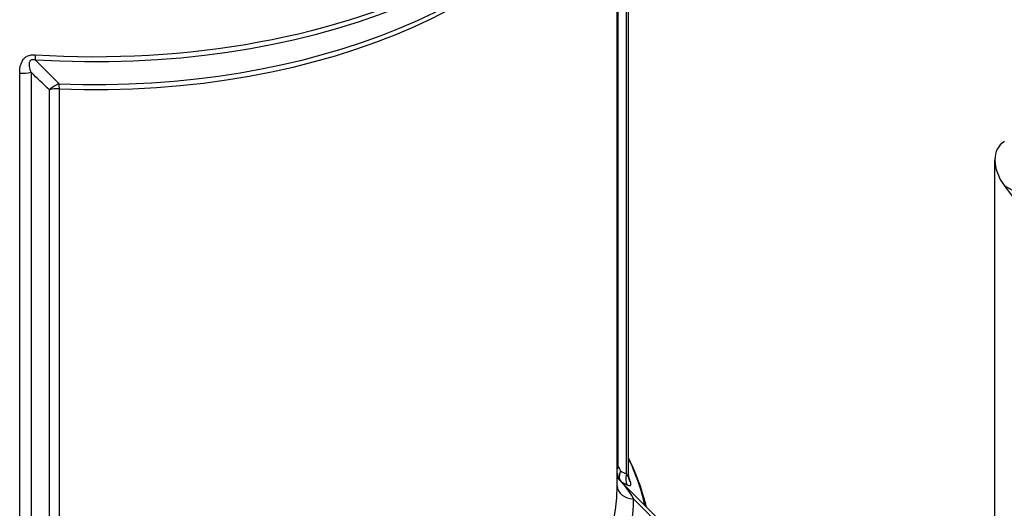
# Model space of a CAD drawing. Header units: millimetres. Extents: x -309 to 8091, y -6405 to -465.
# Tile 9 of 58: x 1011 to 1133, y -3845 to -3784. Entities that reach past the tile are written whole.
import ezdxf

# ---------------------------------------------------------------- set-up
doc = ezdxf.new("R2010")
doc.units = ezdxf.units.MM
doc.header["$LTSCALE"] = 20
doc.layers.add('02-LINIE-035', color=2, linetype='CONTINUOUS')

msp = doc.modelspace()

# ---------------------------------------------------------------- linework, layer by layer
at = {"layer": '02-LINIE-035'}
for p, q in [((1086.37, -3840.68), (1086.37, -3755.95)), ((1086.13, -3840.36), (1086.13, -3756.87)), ((1085, -3841.85), (1085, -3760.14)), ((1085.08, -3759.96), (1085.08, -3839.44)), ((1011.15, -3883.95), (1011.15, -3790.88)), ((1012.56, -3790.76), (1012.56, -3882.84)), ((1014.82, -3880), (1014.82, -3792.94)), ((1016.05, -3792.81), (1016.05, -3879.72)), ((1131.66, -3845.66), (1131.66, -3801.6)), ((1132.83, -3804.78), (1180.2, -3868.6)), ((1146.22, -3812.51), (1132.83, -3804.78)), ((1085.56, -3841.41), (1097.47, -3853.32)), ((1085.57, -3841.43), (1085.57, -3841.43)), ((1096.76, -3853.21), (1087, -3843.45))]:
    msp.add_line(p, q, dxfattribs=at)
for centre, major_axis, ratio, start_param, end_param in [((1020.5, -3750.45), (66.5, 0), 0.57735, 4.600292, 6.283185), ((1020.5, -3751.15), (66.35, 0), 0.57735, 4.600292, 6.02289), ((1020.5, -3755.66), (64.5, 0), 0.57735, 4.643313, 6.093439), ((1020.5, -3754.96), (64.65, 0), 0.57735, 4.643313, 6.02289), ((1013.34, -3787.17), (-0.16, -2.49), 0.091335, 5.33084, 5.679906), ((1011.5, -3789.45), (-2.5, 0), 0.57735, 1.429695, 2.007129), ((1015.88, -3794.25), (1.7, 1.83), 0.668841, 0.869488, 1.475002), ((1015.88, -3794.25), (0.1, 2.5), 0.056356, 5.328995, 5.678061), ((1015.88, -3794.25), (-2.5, 0), 0.57735, 4.643313, 5.148721), ((1135.66, -3803.14), (3.21, -3.53), 0.675873, 2.995864, 4.566661), ((1135.66, -3803.14), (3.21, -3.53), 0.675873, 2.995864, 4.566661), ((1020.5, -3849.14), (68.43, 0), 0.57735, 0.12413, 0.274464), ((1086.89, -3839.93), (-1.06, -1.69), 0.933337, 4.991916, 5.166421), ((1083.9, -3842.48), (1.1, 3.09), 0.353392, 5.760638, 6.204553), ((1086.89, -3839.93), (-1.06, -1.69), 0.933337, 5.444134, 6.109863), ((1086.85, -3839.92), (-1.91, -0.61), 0.978253, 0.093096, 0.605407), ((1087.95, -3840.85), (0.92, 1.78), 0.93592, 1.77257, 2.501801), ((1020.5, -3846.74), (66.76, 0), 0.57735, 0.141101, 0.164021), ((1088.32, -3840.38), (-1.94, -0.48), 0.808382, 0.002028, 0.319225), ((1020.5, -3841.85), (64.5, 0), 0.57735, 5.047853, 6.283185), ((1087, -3841.82), (-2, 0), 0.816496, 0.004061, 1.56945), ((1085.71, -3842.97), (0.16, -1.57), 0.060565, 2.97993, 3.066878), ((1020.5, -3843.49), (66.5, 0), 0.57735, 6.130347, 6.284137)]:
    msp.add_ellipse(centre, major_axis=major_axis, ratio=ratio, start_param=start_param, end_param=end_param, dxfattribs=at)
for points, knots in [([(1011.15, -3790.88), (1011.15, -3790.35), (1011.22, -3789.81), (1011.49, -3789.35), (1011.5, -3789.34), (1011.5, -3789.33), (1011.5, -3789.33), (1011.64, -3789.1), (1011.85, -3788.9), (1012.11, -3788.77), (1012.11, -3788.76), (1012.12, -3788.76), (1012.13, -3788.76), (1012.4, -3788.63), (1012.73, -3788.59), (1013.06, -3788.61)], [0, 0, 0, 0, 0.4944, 0.4944, 0.4944, 0.5, 0.5, 0.5, 0.744851, 0.744851, 0.744851, 0.75, 0.75, 0.75, 1, 1, 1, 1]), ([(1012.56, -3790.76), (1012.48, -3790.52), (1012.41, -3790.28), (1012.37, -3790.04), (1012.35, -3789.9), (1012.34, -3789.76), (1012.36, -3789.62), (1012.36, -3789.59), (1012.36, -3789.56), (1012.37, -3789.53), (1012.38, -3789.48), (1012.4, -3789.42), (1012.43, -3789.38), (1012.45, -3789.35), (1012.46, -3789.32), (1012.49, -3789.3), (1012.51, -3789.28), (1012.53, -3789.26), (1012.56, -3789.24), (1012.57, -3789.24), (1012.58, -3789.23), (1012.58, -3789.23), (1012.62, -3789.21), (1012.67, -3789.19), (1012.72, -3789.19), (1012.76, -3789.18), (1012.8, -3789.18), (1012.84, -3789.18), (1012.89, -3789.18), (1012.95, -3789.19), (1013, -3789.2), (1013.03, -3789.2), (1013.05, -3789.21), (1013.08, -3789.22)], [0, 0, 0, 0, 0.3701426, 0.3701426, 0.3701426, 0.5829279, 0.5829279, 0.5829279, 0.6308234, 0.6308234, 0.6308234, 0.7113576, 0.7113576, 0.7113576, 0.7555012, 0.7555012, 0.7555012, 0.7985446, 0.7985446, 0.7985446, 0.80792, 0.80792, 0.80792, 0.8638676, 0.8638676, 0.8638676, 0.9084075, 0.9084075, 0.9084075, 0.9676844, 0.9676844, 0.9676844, 0.9999998, 0.9999998, 0.9999998, 0.9999998]), ([(1088.59, -3844.43), (1088.49, -3844.01), (1088.38, -3843.59), (1087.93, -3842.03), (1087.52, -3840.9), (1086.82, -3839.31), (1086.6, -3838.84), (1086.37, -3838.38)], [5.6326259, 5.6326259, 5.6326259, 5.6326259, 5.6626968, 5.6626968, 5.7451516, 5.7451516, 5.7799698, 5.7799698, 5.7799698, 5.7799698]), ([(1085.39, -3840), (1085.39, -3840.01), (1085.39, -3840.01), (1085.32, -3840.19), (1085.28, -3840.37), (1085.24, -3840.68), (1085.24, -3840.8), (1085.25, -3840.92)], [-0.0012728, -0.0012728, -0.0012728, -0.0012728, 0, 0, 0.1209407, 0.1209407, 0.2017956, 0.2017956, 0.2017956, 0.2017956]), ([(1085.25, -3840.91), (1085.25, -3840.91), (1085.25, -3840.91), (1085.25, -3840.91), (1085.26, -3840.93), (1085.28, -3841), (1085.3, -3841.04), (1085.35, -3841.15), (1085.4, -3841.22), (1085.49, -3841.33), (1085.52, -3841.37), (1085.56, -3841.41)], [0.0453366, 0.0453366, 0.0453366, 0.0453366, 0.0557159, 0.0557159, 0.1110264, 0.1110264, 0.1716998, 0.1716998, 0.245479, 0.245479, 0.2882429, 0.2882429, 0.2882429, 0.2882429]), ([(1086.13, -3840.36), (1086.21, -3840.5), (1086.27, -3840.62), (1086.32, -3840.68), (1086.35, -3840.71), (1086.37, -3840.72), (1086.37, -3840.68)], [0, 0, 0, 0, 0.5, 0.5, 0.5, 0.8141227, 0.8141227, 0.8141227, 0.8141227]), ([(1086.37, -3840.69), (1086.37, -3840.75), (1086.37, -3840.8), (1086.38, -3840.85), (1086.38, -3840.86), (1086.38, -3840.86)], [0.0015416, 0.0015416, 0.0015416, 0.0015416, 0.0638152, 0.0638152, 0.1033478, 0.1033478, 0.1033478, 0.1033478]), ([(1085.57, -3841.42), (1085.57, -3841.43), (1085.57, -3841.43), (1085.58, -3841.44), (1085.59, -3841.45), (1085.6, -3841.47), (1085.62, -3841.49)], [0, 0, 0, 0, 0.299205, 0.299205, 0.299205, 1, 1, 1, 1]), ([(1085.62, -3841.49), (1085.85, -3841.76), (1086.09, -3842.07), (1086.32, -3842.39), (1086.55, -3842.72), (1086.78, -3843.08), (1087, -3843.45)], [0, 0, 0, 0, 0.49512, 0.49512, 0.49512, 1, 1, 1, 1]), ([(1086.6, -3841.32), (1086.67, -3841.6), (1086.65, -3841.76), (1086.57, -3841.82), (1086.5, -3841.88), (1086.37, -3841.85), (1086.22, -3841.76)], [0, 0, 0, 0, 0.5, 0.5, 0.5, 1, 1, 1, 1])]:
    msp.add_open_spline(points, degree=3, knots=knots, dxfattribs=at)
for points in [[(1013.08, -3789.22), (1014.05, -3790.23), (1015.03, -3791.23), (1016.04, -3792.2)], [(1014.82, -3792.94), (1014.05, -3792.23), (1013.3, -3791.5), (1012.56, -3790.76)], [(1085, -3839.51), (1085.03, -3839.49), (1085.05, -3839.46), (1085.08, -3839.44)], [(1085.39, -3840), (1085.64, -3840.12), (1085.89, -3840.24), (1086.13, -3840.36)], [(1086.22, -3841.76), (1086.01, -3841.65), (1085.8, -3841.54), (1085.59, -3841.44)]]:
    msp.add_open_spline(points, degree=3, dxfattribs=at)

doc.saveas('drawing.dxf')
